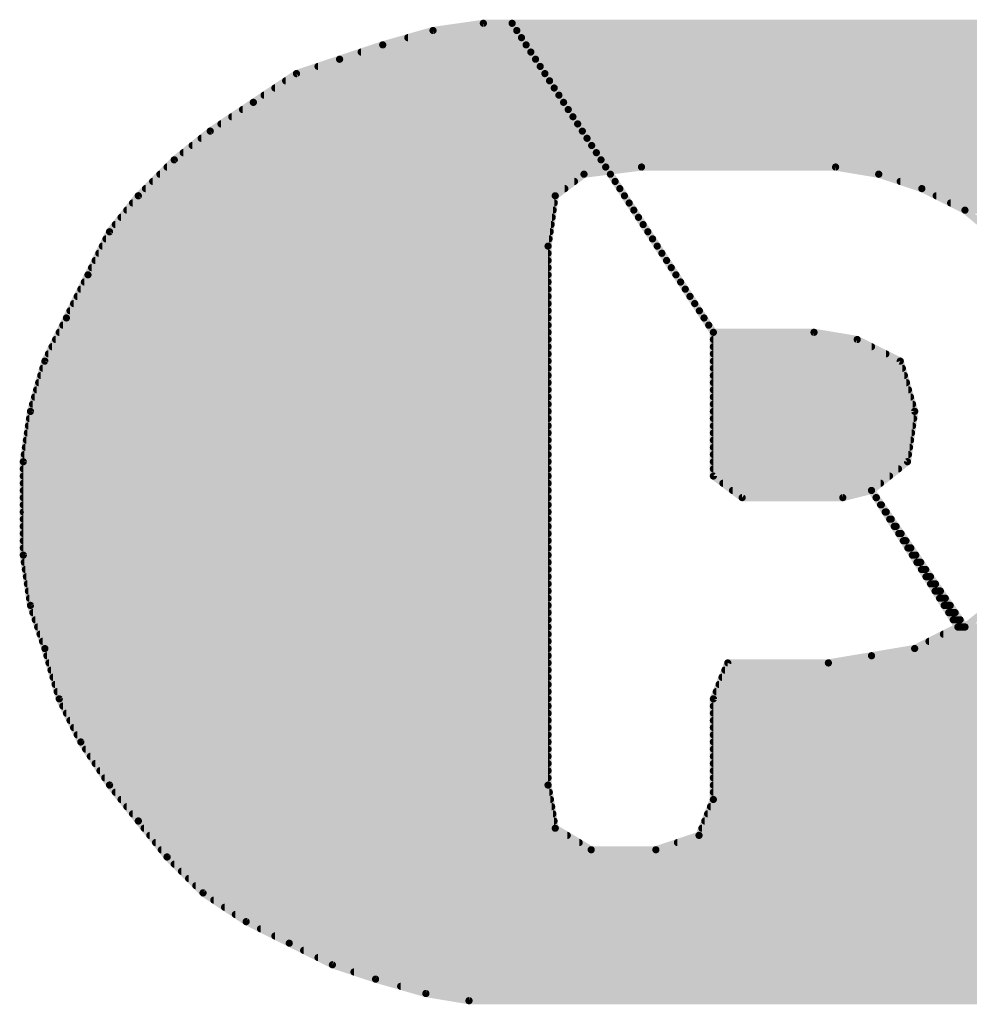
# Model space of a CAD drawing. Extents: x -35 to 35, y -57 to 81.
# Tile 46 of 153: x 4.95 to 6.27, y -5.77 to -4.39. Entities that reach past the tile are written whole.
import ezdxf

# ---------------------------------------------------------------- set-up
doc = ezdxf.new("R2010")
doc.units = 0
doc.layers.add('21', color=7, linetype='CONTINUOUS')
doc.layers.add('23', color=7, linetype='CONTINUOUS')

msp = doc.modelspace()

# ---------------------------------------------------------------- linework, layer by layer
at = {"layer": '21', "const_width": 0.01}
for points in [[(5.593, -4.4), (5.523, -4.41)], [(5.633, -4.4), (5.593, -4.4)], [(9.153, -4.4), (5.633, -4.4)], [(5.633, -4.4), (5.913, -4.83)], [(5.913, -4.83), (5.633, -4.4)], [(5.523, -4.41), (5.453, -4.43)], [(5.523, -4.41), (5.6395, -4.41)], [(5.6395, -4.41), (9.223, -4.41)], [(5.453, -4.43), (5.393, -4.45)], [(5.453, -4.43), (5.6525, -4.43)], [(5.488, -4.42), (5.646, -4.42)], [(5.646, -4.42), (9.253, -4.42)], [(5.6525, -4.43), (9.283, -4.43)], [(5.423, -4.44), (5.659, -4.44)], [(5.659, -4.44), (9.318, -4.44)], [(5.393, -4.45), (5.333, -4.47)], [(5.393, -4.45), (5.6656, -4.45)], [(5.6656, -4.45), (9.353, -4.45)], [(5.333, -4.47), (5.273, -4.51)], [(5.333, -4.47), (5.6786, -4.47)], [(5.363, -4.46), (5.6721, -4.46)], [(5.6721, -4.46), (9.383, -4.46)], [(5.6786, -4.47), (9.413, -4.47)], [(5.318, -4.48), (5.6851, -4.48)], [(5.6851, -4.48), (9.428, -4.48)], [(5.303, -4.49), (5.6916, -4.49)], [(5.6916, -4.49), (9.443, -4.49)], [(5.273, -4.51), (5.213, -4.55)], [(5.273, -4.51), (5.7046, -4.51)], [(5.288, -4.5), (5.6981, -4.5)], [(5.6981, -4.5), (9.458, -4.5)], [(5.7046, -4.51), (9.473, -4.51)], [(5.258, -4.52), (5.7111, -4.52)], [(5.7111, -4.52), (9.4855, -4.52)], [(5.243, -4.53), (5.7176, -4.53)], [(5.7177, -4.53), (9.498, -4.53)], [(5.213, -4.55), (5.163, -4.59)], [(5.213, -4.55), (5.7307, -4.55)], [(5.228, -4.54), (5.7242, -4.54)], [(5.7242, -4.54), (9.5105, -4.54)], [(5.7307, -4.55), (9.523, -4.55)], [(5.2005, -4.56), (5.7372, -4.56)], [(5.7372, -4.56), (9.538, -4.56)], [(5.1755, -4.58), (5.7502, -4.58)], [(5.188, -4.57), (5.7437, -4.57)], [(5.7437, -4.57), (9.553, -4.57)], [(5.7502, -4.58), (9.568, -4.58)], [(5.163, -4.59), (5.113, -4.64)], [(5.163, -4.59), (5.7567, -4.59)], [(5.7567, -4.59), (9.583, -4.59)], [(5.153, -4.6), (5.7632, -4.6)], [(5.733, -4.61), (5.813, -4.6)], [(5.7632, -4.6), (7.033, -4.6)], [(5.813, -4.6), (6.083, -4.6)], [(6.083, -4.6), (6.143, -4.61)], [(5.133, -4.62), (5.7197, -4.62)], [(5.143, -4.61), (5.733, -4.61)], [(5.693, -4.64), (5.733, -4.61)], [(5.7697, -4.61), (5.7697, -4.61)], [(5.7763, -4.62), (5.7763, -4.62)], [(6.143, -4.61), (6.203, -4.63)], [(6.143, -4.61), (7.013, -4.61)], [(6.173, -4.62), (6.993, -4.62)], [(5.123, -4.63), (5.7063, -4.63)], [(5.7828, -4.63), (5.7828, -4.63)], [(6.203, -4.63), (6.263, -4.66)], [(6.203, -4.63), (6.985, -4.63)], [(5.113, -4.64), (5.073, -4.69)], [(5.113, -4.64), (5.693, -4.64)], [(5.683, -4.71), (5.693, -4.64)], [(5.7893, -4.64), (5.7893, -4.64)], [(6.223, -4.64), (6.977, -4.64)], [(5.097, -4.66), (5.6901, -4.66)], [(5.105, -4.65), (5.6916, -4.65)], [(5.7958, -4.65), (5.7958, -4.65)], [(5.8023, -4.66), (5.8023, -4.66)], [(6.243, -4.65), (6.969, -4.65)], [(6.263, -4.66), (6.323, -4.71)], [(6.263, -4.66), (6.961, -4.66)], [(5.089, -4.67), (5.6887, -4.67)], [(5.8088, -4.67), (5.8088, -4.67)], [(5.073, -4.69), (5.043, -4.75)], [(5.073, -4.69), (5.6859, -4.69)], [(5.081, -4.68), (5.6873, -4.68)], [(5.8153, -4.68), (5.8153, -4.68)], [(5.8218, -4.69), (5.8218, -4.69)], [(5.068, -4.7), (5.6844, -4.7)], [(5.8283, -4.7), (5.8284, -4.7)], [(5.063, -4.71), (5.683, -4.71)], [(5.683, -5.46), (5.683, -4.71)], [(5.8349, -4.71), (5.8349, -4.71)], [(5.053, -4.73), (5.683, -4.73)], [(5.058, -4.72), (5.683, -4.72)], [(5.8414, -4.72), (5.8414, -4.72)], [(5.8479, -4.73), (5.8479, -4.73)], [(5.048, -4.74), (5.683, -4.74)], [(5.8544, -4.74), (5.8544, -4.74)], [(5.043, -4.75), (5.013, -4.81)], [(5.043, -4.75), (5.683, -4.75)], [(5.8609, -4.75), (5.8609, -4.75)], [(5.033, -4.77), (5.683, -4.77)], [(5.038, -4.76), (5.683, -4.76)], [(5.8674, -4.76), (5.8674, -4.76)], [(5.8739, -4.77), (5.8739, -4.77)], [(5.028, -4.78), (5.683, -4.78)], [(5.8804, -4.78), (5.8804, -4.78)], [(5.018, -4.8), (5.683, -4.8)], [(5.023, -4.79), (5.683, -4.79)], [(5.887, -4.79), (5.887, -4.79)], [(5.8935, -4.8), (5.8935, -4.8)], [(5.013, -4.81), (4.983, -4.87)], [(5.013, -4.81), (5.683, -4.81)], [(5.9, -4.81), (5.9, -4.81)], [(5.008, -4.82), (5.683, -4.82)], [(5.9065, -4.82), (5.9065, -4.82)], [(4.998, -4.84), (5.683, -4.84)], [(5.003, -4.83), (5.683, -4.83)], [(5.913, -4.83), (6.053, -4.83)], [(5.913, -5.03), (5.913, -4.83)], [(5.913, -4.84), (6.113, -4.84)], [(6.053, -4.83), (6.113, -4.84)], [(6.113, -4.84), (6.173, -4.87)], [(4.993, -4.85), (5.683, -4.85)], [(5.913, -4.85), (6.133, -4.85)], [(4.988, -4.86), (5.683, -4.86)], [(5.913, -4.86), (6.153, -4.86)], [(4.983, -4.87), (4.963, -4.94)], [(4.9801, -4.88), (5.683, -4.88)], [(4.983, -4.87), (5.683, -4.87)], [(5.913, -4.87), (6.173, -4.87)], [(5.913, -4.88), (6.1759, -4.88)], [(6.173, -4.87), (6.193, -4.94)], [(4.9773, -4.89), (5.683, -4.89)], [(5.913, -4.89), (6.1787, -4.89)], [(4.9744, -4.9), (5.683, -4.9)], [(5.913, -4.9), (6.1816, -4.9)], [(4.9687, -4.92), (5.683, -4.92)], [(4.9716, -4.91), (5.683, -4.91)], [(5.913, -4.91), (6.1844, -4.91)], [(5.913, -4.92), (6.1873, -4.92)], [(4.9659, -4.93), (5.683, -4.93)], [(5.913, -4.93), (6.1901, -4.93)], [(4.963, -4.94), (4.953, -5.01)], [(4.9616, -4.95), (5.683, -4.95)], [(4.963, -4.94), (5.683, -4.94)], [(5.913, -4.94), (6.193, -4.94)], [(5.913, -4.95), (6.1916, -4.95)], [(6.193, -4.94), (6.183, -5.01)], [(4.9601, -4.96), (5.683, -4.96)], [(5.913, -4.96), (6.1901, -4.96)], [(4.9587, -4.97), (5.683, -4.97)], [(5.913, -4.97), (6.1887, -4.97)], [(4.9559, -4.99), (5.683, -4.99)], [(4.9573, -4.98), (5.683, -4.98)], [(5.913, -4.98), (6.1873, -4.98)], [(5.913, -4.99), (6.1859, -4.99)], [(4.9544, -5), (5.683, -5)], [(5.913, -5), (6.1844, -5)], [(4.953, -5.01), (4.953, -5.14)], [(4.953, -5.01), (5.683, -5.01)], [(5.913, -5.01), (6.183, -5.01)], [(6.183, -5.01), (6.133, -5.05)], [(4.953, -5.02), (5.683, -5.02)], [(4.953, -5.03), (5.683, -5.03)], [(5.913, -5.02), (6.1705, -5.02)], [(5.953, -5.06), (5.913, -5.03)], [(5.913, -5.03), (6.158, -5.03)], [(4.953, -5.04), (5.683, -5.04)], [(5.9263, -5.04), (6.1455, -5.04)], [(4.953, -5.05), (5.683, -5.05)], [(4.953, -5.06), (5.683, -5.06)], [(5.9397, -5.05), (6.133, -5.05)], [(6.093, -5.06), (5.953, -5.06)], [(5.953, -5.06), (6.093, -5.06)], [(6.133, -5.05), (6.093, -5.06)], [(6.133, -5.05), (6.253, -5.24)], [(6.263, -5.24), (6.133, -5.05)], [(6.1393, -5.06), (6.1398, -5.06)], [(4.953, -5.07), (5.683, -5.07)], [(6.1456, -5.07), (6.1467, -5.07)], [(4.953, -5.08), (5.683, -5.08)], [(6.1519, -5.08), (6.1535, -5.08)], [(4.953, -5.09), (5.683, -5.09)], [(4.953, -5.1), (5.683, -5.1)], [(6.1583, -5.09), (6.1604, -5.09)], [(6.1646, -5.1), (6.1672, -5.1)], [(4.953, -5.11), (5.683, -5.11)], [(6.1709, -5.11), (6.1741, -5.11)], [(4.953, -5.12), (5.683, -5.12)], [(6.1772, -5.12), (6.1809, -5.12)], [(4.953, -5.13), (5.683, -5.13)], [(4.953, -5.14), (4.963, -5.21)], [(4.953, -5.14), (5.683, -5.14)], [(6.1835, -5.13), (6.1877, -5.13)], [(6.1898, -5.14), (6.1946, -5.14)], [(4.9544, -5.15), (5.683, -5.15)], [(6.1962, -5.15), (6.2014, -5.15)], [(4.9559, -5.16), (5.683, -5.16)], [(4.9573, -5.17), (5.683, -5.17)], [(6.2025, -5.16), (6.2083, -5.16)], [(6.2088, -5.17), (6.2151, -5.17)], [(4.9587, -5.18), (5.683, -5.18)], [(6.2151, -5.18), (6.222, -5.18)], [(4.9601, -5.19), (5.683, -5.19)], [(6.2214, -5.19), (6.2288, -5.19)], [(4.9616, -5.2), (5.683, -5.2)], [(4.963, -5.21), (4.983, -5.27)], [(4.963, -5.21), (5.683, -5.21)], [(6.2277, -5.2), (6.2356, -5.2)], [(6.234, -5.21), (6.2425, -5.21)], [(6.313, -5.2), (6.263, -5.24)], [(4.9663, -5.22), (5.683, -5.22)], [(6.2404, -5.22), (6.2493, -5.22)], [(4.9697, -5.23), (5.683, -5.23)], [(6.2467, -5.23), (6.2562, -5.23)], [(4.973, -5.24), (5.683, -5.24)], [(4.9763, -5.25), (5.683, -5.25)], [(6.253, -5.24), (6.193, -5.27)], [(6.233, -5.25), (6.676, -5.25)], [(6.253, -5.24), (6.263, -5.24)], [(6.263, -5.24), (6.6808, -5.24)], [(4.9797, -5.26), (5.683, -5.26)], [(6.213, -5.26), (6.6712, -5.26)], [(4.983, -5.27), (5.003, -5.34)], [(4.983, -5.27), (5.683, -5.27)], [(6.193, -5.27), (6.133, -5.28)], [(6.193, -5.27), (6.6664, -5.27)], [(4.9859, -5.28), (5.683, -5.28)], [(4.9887, -5.29), (5.683, -5.29)], [(5.933, -5.29), (5.913, -5.34)], [(6.073, -5.29), (5.933, -5.29)], [(6.133, -5.28), (6.073, -5.29)], [(6.073, -5.29), (6.6569, -5.29)], [(6.133, -5.28), (6.6617, -5.28)], [(4.9916, -5.3), (5.683, -5.3)], [(5.929, -5.3), (6.6521, -5.3)], [(4.9944, -5.31), (5.683, -5.31)], [(4.9973, -5.32), (5.683, -5.32)], [(5.921, -5.32), (6.6425, -5.32)], [(5.925, -5.31), (6.6473, -5.31)], [(5.0001, -5.33), (5.683, -5.33)], [(5.917, -5.33), (6.6378, -5.33)], [(5.003, -5.34), (5.033, -5.4)], [(5.003, -5.34), (5.683, -5.34)], [(5.913, -5.34), (5.913, -5.48)], [(5.913, -5.34), (6.633, -5.34)], [(5.008, -5.35), (5.683, -5.35)], [(5.013, -5.36), (5.683, -5.36)], [(5.913, -5.35), (6.6287, -5.35)], [(5.913, -5.36), (6.6244, -5.36)], [(5.018, -5.37), (5.683, -5.37)], [(5.913, -5.37), (6.6201, -5.37)], [(5.023, -5.38), (5.683, -5.38)], [(5.913, -5.38), (6.6159, -5.38)], [(5.028, -5.39), (5.683, -5.39)], [(5.033, -5.4), (5.073, -5.46)], [(5.033, -5.4), (5.683, -5.4)], [(5.913, -5.39), (6.6116, -5.39)], [(5.913, -5.4), (6.6073, -5.4)], [(5.0397, -5.41), (5.683, -5.41)], [(5.913, -5.41), (6.603, -5.41)], [(5.0463, -5.42), (5.683, -5.42)], [(5.053, -5.43), (5.683, -5.43)], [(5.913, -5.42), (6.6013, -5.42)], [(5.913, -5.43), (6.5997, -5.43)], [(5.0597, -5.44), (5.683, -5.44)], [(5.913, -5.44), (6.598, -5.44)], [(5.0663, -5.45), (5.683, -5.45)], [(5.913, -5.45), (6.5963, -5.45)], [(5.073, -5.46), (5.113, -5.51)], [(5.073, -5.46), (5.683, -5.46)], [(5.081, -5.47), (5.6847, -5.47)], [(5.693, -5.52), (5.683, -5.46)], [(5.913, -5.46), (6.5947, -5.46)], [(5.913, -5.47), (6.593, -5.47)], [(5.089, -5.48), (5.6863, -5.48)], [(5.913, -5.48), (5.893, -5.53)], [(5.913, -5.48), (6.6055, -5.48)], [(5.097, -5.49), (5.688, -5.49)], [(5.909, -5.49), (6.618, -5.49)], [(5.105, -5.5), (5.6897, -5.5)], [(5.113, -5.51), (5.153, -5.56)], [(5.113, -5.51), (5.6913, -5.51)], [(5.901, -5.51), (6.643, -5.51)], [(5.905, -5.5), (6.6305, -5.5)], [(5.121, -5.52), (5.693, -5.52)], [(5.743, -5.55), (5.693, -5.52)], [(5.897, -5.52), (6.6605, -5.52)], [(5.129, -5.53), (5.7097, -5.53)], [(5.137, -5.54), (5.7263, -5.54)], [(5.893, -5.53), (5.833, -5.55)], [(5.863, -5.54), (6.6955, -5.54)], [(5.893, -5.53), (6.678, -5.53)], [(5.145, -5.55), (5.743, -5.55)], [(5.833, -5.55), (5.743, -5.55)], [(5.833, -5.55), (6.713, -5.55)], [(5.153, -5.56), (5.203, -5.61)], [(5.153, -5.56), (9.593, -5.56)], [(5.163, -5.57), (9.583, -5.57)], [(5.173, -5.58), (9.573, -5.58)], [(5.183, -5.59), (9.563, -5.59)], [(5.193, -5.6), (9.553, -5.6)], [(5.203, -5.61), (5.263, -5.65)], [(5.203, -5.61), (9.543, -5.61)], [(5.218, -5.62), (9.528, -5.62)], [(5.233, -5.63), (9.513, -5.63)], [(5.248, -5.64), (9.498, -5.64)], [(5.263, -5.65), (5.323, -5.68)], [(5.263, -5.65), (9.483, -5.65)], [(5.283, -5.66), (9.463, -5.66)], [(5.303, -5.67), (9.443, -5.67)], [(5.323, -5.68), (5.383, -5.71)], [(5.323, -5.68), (9.423, -5.68)], [(5.343, -5.69), (9.403, -5.69)], [(5.363, -5.7), (9.383, -5.7)], [(5.383, -5.71), (5.443, -5.73)], [(5.383, -5.71), (9.363, -5.71)], [(5.413, -5.72), (9.333, -5.72)], [(5.443, -5.73), (5.513, -5.75)], [(5.443, -5.73), (9.303, -5.73)], [(5.478, -5.74), (9.268, -5.74)], [(5.513, -5.75), (5.573, -5.76)], [(5.513, -5.75), (9.233, -5.75)], [(5.573, -5.76), (9.163, -5.76)], [(5.573, -5.76), (9.163, -5.76)]]:
    msp.add_lwpolyline(points, dxfattribs=at)
at = {"layer": '21', "const_width": 0.005}
for points in [[(5.593, -4.3975, 1), (5.593, -4.4025)], [(5.5934, -4.4025, 1), (5.5926, -4.3975)], [(5.633, -4.3975, 1), (5.633, -4.4025)], [(5.6351, -4.3986, 1), (5.6309, -4.4014)], [(5.6351, -4.3986, 1), (5.6309, -4.4014)], [(5.633, -4.4025, 1), (5.633, -4.3975)], [(5.5226, -4.4075, 1), (5.5234, -4.4125)], [(5.523, -4.4075, 1), (5.523, -4.4125)], [(5.5237, -4.4124, 1), (5.5223, -4.4076)], [(5.6395, -4.4075, 1), (5.6395, -4.4125)], [(5.6395, -4.4125, 1), (5.6395, -4.4075)], [(5.453, -4.4275, 1), (5.453, -4.4325)], [(5.4523, -4.4276, 1), (5.4537, -4.4324)], [(5.4538, -4.4324, 1), (5.4522, -4.4276)], [(5.488, -4.4175, 1), (5.488, -4.4225)], [(5.646, -4.4175, 1), (5.646, -4.4225)], [(5.646, -4.4225, 1), (5.646, -4.4175)], [(5.6525, -4.4275, 1), (5.6525, -4.4325)], [(5.6525, -4.4325, 1), (5.6525, -4.4275)], [(5.423, -4.4375, 1), (5.423, -4.4425)], [(5.659, -4.4375, 1), (5.659, -4.4425)], [(5.659, -4.4425, 1), (5.659, -4.4375)], [(5.393, -4.4475, 1), (5.393, -4.4525)], [(5.3922, -4.4476, 1), (5.3938, -4.4524)], [(5.3938, -4.4524, 1), (5.3922, -4.4476)], [(5.6656, -4.4475, 1), (5.6656, -4.4525)], [(5.6656, -4.4525, 1), (5.6656, -4.4475)], [(5.333, -4.4675, 1), (5.333, -4.4725)], [(5.3322, -4.4676, 1), (5.3338, -4.4724)], [(5.3344, -4.4721, 1), (5.3316, -4.4679)], [(5.363, -4.4575, 1), (5.363, -4.4625)], [(5.6721, -4.4575, 1), (5.6721, -4.4625)], [(5.6721, -4.4625, 1), (5.6721, -4.4575)], [(5.6786, -4.4675, 1), (5.6786, -4.4725)], [(5.6786, -4.4725, 1), (5.6786, -4.4675)], [(5.318, -4.4775, 1), (5.318, -4.4825)], [(5.6851, -4.4775, 1), (5.6851, -4.4825)], [(5.6851, -4.4825, 1), (5.6851, -4.4775)], [(5.303, -4.4875, 1), (5.303, -4.4925)], [(5.6916, -4.4875, 1), (5.6916, -4.4925)], [(5.6916, -4.4925, 1), (5.6916, -4.4875)], [(5.273, -4.5075, 1), (5.273, -4.5125)], [(5.2716, -4.5079, 1), (5.2744, -4.5121)], [(5.2744, -4.5121, 1), (5.2716, -4.5079)], [(5.288, -4.4975, 1), (5.288, -4.5025)], [(5.6981, -4.4975, 1), (5.6981, -4.5025)], [(5.6981, -4.5025, 1), (5.6981, -4.4975)], [(5.7046, -4.5075, 1), (5.7046, -4.5125)], [(5.7046, -4.5125, 1), (5.7046, -4.5075)], [(5.258, -4.5175, 1), (5.258, -4.5225)], [(5.7111, -4.5175, 1), (5.7111, -4.5225)], [(5.7111, -4.5225, 1), (5.7111, -4.5175)], [(5.243, -4.5275, 1), (5.243, -4.5325)], [(5.7177, -4.5275, 1), (5.7177, -4.5325)], [(5.7176, -4.5325, 1), (5.7176, -4.5275)], [(5.213, -4.5475, 1), (5.213, -4.5525)], [(5.2116, -4.5479, 1), (5.2144, -4.5521)], [(5.2146, -4.552, 1), (5.2114, -4.548)], [(5.228, -4.5375, 1), (5.228, -4.5425)], [(5.7242, -4.5375, 1), (5.7242, -4.5425)], [(5.7242, -4.5425, 1), (5.7242, -4.5375)], [(5.7307, -4.5475, 1), (5.7307, -4.5525)], [(5.7307, -4.5525, 1), (5.7307, -4.5475)], [(5.2005, -4.5575, 1), (5.2005, -4.5625)], [(5.7372, -4.5575, 1), (5.7372, -4.5625)], [(5.7372, -4.5625, 1), (5.7372, -4.5575)], [(5.1755, -4.5775, 1), (5.1755, -4.5825)], [(5.188, -4.5675, 1), (5.188, -4.5725)], [(5.7437, -4.5675, 1), (5.7437, -4.5725)], [(5.7437, -4.5725, 1), (5.7437, -4.5675)], [(5.7502, -4.5775, 1), (5.7502, -4.5825)], [(5.7502, -4.5825, 1), (5.7502, -4.5775)], [(5.1614, -4.588, 1), (5.1646, -4.592)], [(5.163, -4.5875, 1), (5.163, -4.5925)], [(5.1648, -4.5918, 1), (5.1612, -4.5882)], [(5.7567, -4.5875, 1), (5.7567, -4.5925)], [(5.7567, -4.5925, 1), (5.7567, -4.5875)], [(5.153, -4.5975, 1), (5.153, -4.6025)], [(5.7632, -4.5975, 1), (5.7632, -4.6025)], [(5.7632, -4.6025, 1), (5.7632, -4.5975)], [(5.813, -4.5975, 1), (5.813, -4.6025)], [(5.8133, -4.6025, 1), (5.8127, -4.5975)], [(6.0834, -4.5975, 1), (6.0826, -4.6025)], [(6.083, -4.6025, 1), (6.083, -4.5975)], [(5.133, -4.6175, 1), (5.133, -4.6225)], [(5.143, -4.6075, 1), (5.143, -4.6125)], [(5.7197, -4.6225, 1), (5.7197, -4.6175)], [(5.7327, -4.6075, 1), (5.7333, -4.6125)], [(5.7345, -4.612, 1), (5.7315, -4.608)], [(5.733, -4.6125, 1), (5.733, -4.6075)], [(5.7697, -4.6075, 1), (5.7697, -4.6125)], [(5.7697, -4.6125, 1), (5.7697, -4.6075)], [(5.7763, -4.6175, 1), (5.7763, -4.6225)], [(5.7763, -4.6225, 1), (5.7763, -4.6175)], [(6.1438, -4.6076, 1), (6.1422, -4.6124)], [(6.143, -4.6075, 1), (6.143, -4.6125)], [(6.1426, -4.6125, 1), (6.1434, -4.6075)], [(6.173, -4.6175, 1), (6.173, -4.6225)], [(5.123, -4.6275, 1), (5.123, -4.6325)], [(5.7063, -4.6325, 1), (5.7063, -4.6275)], [(5.7828, -4.6275, 1), (5.7828, -4.6325)], [(5.7828, -4.6325, 1), (5.7828, -4.6275)], [(6.2041, -4.6278, 1), (6.2019, -4.6322)], [(6.203, -4.6275, 1), (6.203, -4.6325)], [(6.2022, -4.6324, 1), (6.2038, -4.6276)], [(5.113, -4.6375, 1), (5.113, -4.6425)], [(5.1112, -4.6382, 1), (5.1148, -4.6418)], [(5.115, -4.6416, 1), (5.111, -4.6384)], [(5.6955, -4.6404, 1), (5.6905, -4.6396)], [(5.6915, -4.638, 1), (5.6945, -4.642)], [(5.693, -4.6425, 1), (5.693, -4.6375)], [(5.7893, -4.6375, 1), (5.7893, -4.6425)], [(5.7893, -4.6425, 1), (5.7893, -4.6375)], [(6.223, -4.6375, 1), (6.223, -4.6425)], [(5.097, -4.6575, 1), (5.097, -4.6625)], [(5.105, -4.6475, 1), (5.105, -4.6525)], [(5.6901, -4.6625, 1), (5.6901, -4.6575)], [(5.6916, -4.6525, 1), (5.6916, -4.6475)], [(5.7958, -4.6475, 1), (5.7958, -4.6525)], [(5.7958, -4.6525, 1), (5.7958, -4.6475)], [(5.8023, -4.6575, 1), (5.8023, -4.6625)], [(5.8023, -4.6625, 1), (5.8023, -4.6575)], [(6.243, -4.6475, 1), (6.243, -4.6525)], [(6.2646, -4.6581, 1), (6.2614, -4.6619)], [(6.263, -4.6575, 1), (6.263, -4.6625)], [(6.2619, -4.6622, 1), (6.2641, -4.6578)], [(5.089, -4.6675, 1), (5.089, -4.6725)], [(5.6887, -4.6725, 1), (5.6887, -4.6675)], [(5.8088, -4.6675, 1), (5.8088, -4.6725)], [(5.8088, -4.6725, 1), (5.8088, -4.6675)], [(5.073, -4.6875, 1), (5.073, -4.6925)], [(5.0752, -4.6911, 1), (5.0708, -4.6889)], [(5.081, -4.6775, 1), (5.081, -4.6825)], [(5.6859, -4.6925, 1), (5.6859, -4.6875)], [(5.6873, -4.6825, 1), (5.6873, -4.6775)], [(5.8153, -4.6775, 1), (5.8153, -4.6825)], [(5.8153, -4.6825, 1), (5.8153, -4.6775)], [(5.8218, -4.6875, 1), (5.8218, -4.6925)], [(5.8218, -4.6925, 1), (5.8218, -4.6875)], [(5.068, -4.6975, 1), (5.068, -4.7025)], [(5.071, -4.6884, 1), (5.075, -4.6916)], [(5.6844, -4.7025, 1), (5.6844, -4.6975)], [(5.8283, -4.6975, 1), (5.8283, -4.7025)], [(5.8284, -4.7025, 1), (5.8284, -4.6975)], [(5.063, -4.7075, 1), (5.063, -4.7125)], [(5.6855, -4.71, 1), (5.6805, -4.71)], [(5.6805, -4.7096, 1), (5.6855, -4.7104)], [(5.683, -4.7125, 1), (5.683, -4.7075)], [(5.8349, -4.7075, 1), (5.8349, -4.7125)], [(5.8349, -4.7125, 1), (5.8349, -4.7075)], [(5.053, -4.7275, 1), (5.053, -4.7325)], [(5.058, -4.7175, 1), (5.058, -4.7225)], [(5.683, -4.7225, 1), (5.683, -4.7175)], [(5.683, -4.7325, 1), (5.683, -4.7275)], [(5.8414, -4.7175, 1), (5.8414, -4.7225)], [(5.8414, -4.7225, 1), (5.8414, -4.7175)], [(5.8479, -4.7275, 1), (5.8479, -4.7325)], [(5.8479, -4.7325, 1), (5.8479, -4.7275)], [(5.048, -4.7375, 1), (5.048, -4.7425)], [(5.683, -4.7425, 1), (5.683, -4.7375)], [(5.8544, -4.7375, 1), (5.8544, -4.7425)], [(5.8544, -4.7425, 1), (5.8544, -4.7375)], [(5.043, -4.7475, 1), (5.043, -4.7525)], [(5.0408, -4.7489, 1), (5.0452, -4.7511)], [(5.0452, -4.7511, 1), (5.0408, -4.7489)], [(5.683, -4.7525, 1), (5.683, -4.7475)], [(5.8609, -4.7475, 1), (5.8609, -4.7525)], [(5.8609, -4.7525, 1), (5.8609, -4.7475)], [(5.033, -4.7675, 1), (5.033, -4.7725)], [(5.038, -4.7575, 1), (5.038, -4.7625)], [(5.683, -4.7625, 1), (5.683, -4.7575)], [(5.683, -4.7725, 1), (5.683, -4.7675)], [(5.8674, -4.7575, 1), (5.8674, -4.7625)], [(5.8674, -4.7625, 1), (5.8674, -4.7575)], [(5.8739, -4.7675, 1), (5.8739, -4.7725)], [(5.8739, -4.7725, 1), (5.8739, -4.7675)], [(5.028, -4.7775, 1), (5.028, -4.7825)], [(5.683, -4.7825, 1), (5.683, -4.7775)], [(5.8804, -4.7775, 1), (5.8804, -4.7825)], [(5.8804, -4.7825, 1), (5.8804, -4.7775)], [(5.018, -4.7975, 1), (5.018, -4.8025)], [(5.023, -4.7875, 1), (5.023, -4.7925)], [(5.683, -4.7925, 1), (5.683, -4.7875)], [(5.683, -4.8025, 1), (5.683, -4.7975)], [(5.887, -4.7875, 1), (5.887, -4.7925)], [(5.887, -4.7925, 1), (5.887, -4.7875)], [(5.8935, -4.7975, 1), (5.8935, -4.8025)], [(5.8935, -4.8025, 1), (5.8935, -4.7975)], [(5.013, -4.8075, 1), (5.013, -4.8125)], [(5.0108, -4.8089, 1), (5.0152, -4.8111)], [(5.0152, -4.8111, 1), (5.0108, -4.8089)], [(5.683, -4.8125, 1), (5.683, -4.8075)], [(5.9, -4.8075, 1), (5.9, -4.8125)], [(5.9, -4.8125, 1), (5.9, -4.8075)], [(5.008, -4.8175, 1), (5.008, -4.8225)], [(5.683, -4.8225, 1), (5.683, -4.8175)], [(5.9065, -4.8175, 1), (5.9065, -4.8225)], [(5.9065, -4.8225, 1), (5.9065, -4.8175)], [(4.998, -4.8375, 1), (4.998, -4.8425)], [(5.003, -4.8275, 1), (5.003, -4.8325)], [(5.683, -4.8325, 1), (5.683, -4.8275)], [(5.683, -4.8425, 1), (5.683, -4.8375)], [(5.913, -4.8275, 1), (5.913, -4.8325)], [(5.9155, -4.83, 1), (5.9105, -4.83)], [(5.913, -4.8375, 1), (5.913, -4.8425)], [(5.9109, -4.8314, 1), (5.9151, -4.8286)], [(5.9109, -4.8314, 1), (5.9151, -4.8286)], [(6.0534, -4.8275, 1), (6.0526, -4.8325)], [(6.053, -4.8325, 1), (6.053, -4.8275)], [(6.1141, -4.8378, 1), (6.1119, -4.8422)], [(6.1126, -4.8425, 1), (6.1134, -4.8375)], [(6.113, -4.8425, 1), (6.113, -4.8375)], [(4.993, -4.8475, 1), (4.993, -4.8525)], [(5.683, -4.8525, 1), (5.683, -4.8475)], [(5.913, -4.8475, 1), (5.913, -4.8525)], [(6.133, -4.8525, 1), (6.133, -4.8475)], [(4.988, -4.8575, 1), (4.988, -4.8625)], [(5.683, -4.8625, 1), (5.683, -4.8575)], [(5.913, -4.8575, 1), (5.913, -4.8625)], [(6.153, -4.8625, 1), (6.153, -4.8575)], [(4.9801, -4.8775, 1), (4.9801, -4.8825)], [(4.983, -4.8675, 1), (4.983, -4.8725)], [(4.9808, -4.8689, 1), (4.9852, -4.8711)], [(4.9854, -4.8707, 1), (4.9806, -4.8693)], [(5.683, -4.8725, 1), (5.683, -4.8675)], [(5.683, -4.8825, 1), (5.683, -4.8775)], [(5.913, -4.8675, 1), (5.913, -4.8725)], [(5.913, -4.8775, 1), (5.913, -4.8825)], [(6.1754, -4.8693, 1), (6.1706, -4.8707)], [(6.1719, -4.8722, 1), (6.1741, -4.8678)], [(6.173, -4.8725, 1), (6.173, -4.8675)], [(6.1759, -4.8825, 1), (6.1759, -4.8775)], [(4.9773, -4.8875, 1), (4.9773, -4.8925)], [(5.683, -4.8925, 1), (5.683, -4.8875)], [(5.913, -4.8875, 1), (5.913, -4.8925)], [(6.1787, -4.8925, 1), (6.1787, -4.8875)], [(4.9744, -4.8975, 1), (4.9744, -4.9025)], [(5.683, -4.9025, 1), (5.683, -4.8975)], [(5.913, -4.8975, 1), (5.913, -4.9025)], [(6.1816, -4.9025, 1), (6.1816, -4.8975)], [(4.9687, -4.9175, 1), (4.9687, -4.9225)], [(4.9716, -4.9075, 1), (4.9716, -4.9125)], [(5.683, -4.9125, 1), (5.683, -4.9075)], [(5.683, -4.9225, 1), (5.683, -4.9175)], [(5.913, -4.9075, 1), (5.913, -4.9125)], [(5.913, -4.9175, 1), (5.913, -4.9225)], [(6.1844, -4.9125, 1), (6.1844, -4.9075)], [(6.1873, -4.9225, 1), (6.1873, -4.9175)], [(4.9659, -4.9275, 1), (4.9659, -4.9325)], [(5.683, -4.9325, 1), (5.683, -4.9275)], [(5.913, -4.9275, 1), (5.913, -4.9325)], [(6.1901, -4.9325, 1), (6.1901, -4.9275)], [(4.9616, -4.9475, 1), (4.9616, -4.9525)], [(4.9655, -4.9404, 1), (4.9605, -4.9396)], [(4.963, -4.9375, 1), (4.963, -4.9425)], [(4.9606, -4.9393, 1), (4.9654, -4.9407)], [(5.683, -4.9425, 1), (5.683, -4.9375)], [(5.683, -4.9525, 1), (5.683, -4.9475)], [(5.913, -4.9375, 1), (5.913, -4.9425)], [(5.913, -4.9475, 1), (5.913, -4.9525)], [(6.1955, -4.9404, 1), (6.1905, -4.9396)], [(6.1906, -4.9407, 1), (6.1954, -4.9393)], [(6.1916, -4.9525, 1), (6.1916, -4.9475)], [(6.193, -4.9425, 1), (6.193, -4.9375)], [(4.9601, -4.9575, 1), (4.9601, -4.9625)], [(5.683, -4.9625, 1), (5.683, -4.9575)], [(5.913, -4.9575, 1), (5.913, -4.9625)], [(6.1901, -4.9625, 1), (6.1901, -4.9575)], [(4.9587, -4.9675, 1), (4.9587, -4.9725)], [(5.683, -4.9725, 1), (5.683, -4.9675)], [(5.913, -4.9675, 1), (5.913, -4.9725)], [(6.1887, -4.9725, 1), (6.1887, -4.9675)], [(4.9559, -4.9875, 1), (4.9559, -4.9925)], [(4.9573, -4.9775, 1), (4.9573, -4.9825)], [(5.683, -4.9825, 1), (5.683, -4.9775)], [(5.683, -4.9925, 1), (5.683, -4.9875)], [(5.913, -4.9775, 1), (5.913, -4.9825)], [(5.913, -4.9875, 1), (5.913, -4.9925)], [(6.1859, -4.9925, 1), (6.1859, -4.9875)], [(6.1873, -4.9825, 1), (6.1873, -4.9775)], [(4.9544, -4.9975, 1), (4.9544, -5.0025)], [(5.683, -5.0025, 1), (5.683, -4.9975)], [(5.913, -4.9975, 1), (5.913, -5.0025)], [(6.1844, -5.0025, 1), (6.1844, -4.9975)], [(4.9555, -5.01, 1), (4.9505, -5.01)], [(4.953, -5.0075, 1), (4.953, -5.0125)], [(4.9505, -5.0096, 1), (4.9555, -5.0104)], [(5.683, -5.0125, 1), (5.683, -5.0075)], [(5.913, -5.0075, 1), (5.913, -5.0125)], [(6.1805, -5.0096, 1), (6.1855, -5.0104)], [(6.1846, -5.012, 1), (6.1814, -5.008)], [(6.183, -5.0125, 1), (6.183, -5.0075)], [(4.953, -5.0175, 1), (4.953, -5.0225)], [(4.953, -5.0275, 1), (4.953, -5.0325)], [(5.683, -5.0225, 1), (5.683, -5.0175)], [(5.683, -5.0325, 1), (5.683, -5.0275)], [(5.913, -5.0175, 1), (5.913, -5.0225)], [(5.9145, -5.028, 1), (5.9115, -5.032)], [(5.913, -5.0275, 1), (5.913, -5.0325)], [(5.9105, -5.03, 1), (5.9155, -5.03)], [(6.158, -5.0325, 1), (6.158, -5.0275)], [(6.1705, -5.0225, 1), (6.1705, -5.0175)], [(4.953, -5.0375, 1), (4.953, -5.0425)], [(5.683, -5.0425, 1), (5.683, -5.0375)], [(5.9263, -5.0375, 1), (5.9263, -5.0425)], [(6.1455, -5.0425, 1), (6.1455, -5.0375)], [(4.953, -5.0475, 1), (4.953, -5.0525)], [(4.953, -5.0575, 1), (4.953, -5.0625)], [(5.683, -5.0525, 1), (5.683, -5.0475)], [(5.683, -5.0625, 1), (5.683, -5.0575)], [(5.9397, -5.0475, 1), (5.9397, -5.0525)], [(5.953, -5.0575, 1), (5.953, -5.0625)], [(5.953, -5.0575, 1), (5.953, -5.0625)], [(5.9515, -5.062, 1), (5.9545, -5.058)], [(6.0924, -5.0576, 1), (6.0936, -5.0624)], [(6.093, -5.0625, 1), (6.093, -5.0575)], [(6.093, -5.0625, 1), (6.093, -5.0575)], [(6.1314, -5.048, 1), (6.1346, -5.052)], [(6.1351, -5.0487, 1), (6.1309, -5.0513)], [(6.1351, -5.0486, 1), (6.1309, -5.0514)], [(6.1336, -5.0524, 1), (6.1324, -5.0476)], [(6.133, -5.0525, 1), (6.133, -5.0475)], [(6.1393, -5.0575, 1), (6.1393, -5.0625)], [(6.1398, -5.0625, 1), (6.1398, -5.0575)], [(4.953, -5.0675, 1), (4.953, -5.0725)], [(5.683, -5.0725, 1), (5.683, -5.0675)], [(6.1456, -5.0675, 1), (6.1456, -5.0725)], [(6.1467, -5.0725, 1), (6.1467, -5.0675)], [(4.953, -5.0775, 1), (4.953, -5.0825)], [(5.683, -5.0825, 1), (5.683, -5.0775)], [(6.1519, -5.0775, 1), (6.1519, -5.0825)], [(6.1535, -5.0825, 1), (6.1535, -5.0775)], [(4.953, -5.0875, 1), (4.953, -5.0925)], [(4.953, -5.0975, 1), (4.953, -5.1025)], [(5.683, -5.0925, 1), (5.683, -5.0875)], [(5.683, -5.1025, 1), (5.683, -5.0975)], [(6.1583, -5.0875, 1), (6.1583, -5.0925)], [(6.1604, -5.0925, 1), (6.1604, -5.0875)], [(6.1646, -5.0975, 1), (6.1646, -5.1025)], [(6.1672, -5.1025, 1), (6.1672, -5.0975)], [(4.953, -5.1075, 1), (4.953, -5.1125)], [(5.683, -5.1125, 1), (5.683, -5.1075)], [(6.1709, -5.1075, 1), (6.1709, -5.1125)], [(6.1741, -5.1125, 1), (6.1741, -5.1075)], [(4.953, -5.1175, 1), (4.953, -5.1225)], [(5.683, -5.1225, 1), (5.683, -5.1175)], [(6.1772, -5.1175, 1), (6.1772, -5.1225)], [(6.1809, -5.1225, 1), (6.1809, -5.1175)], [(4.953, -5.1275, 1), (4.953, -5.1325)], [(4.9555, -5.1396, 1), (4.9505, -5.1404)], [(4.953, -5.1375, 1), (4.953, -5.1425)], [(4.9505, -5.14, 1), (4.9555, -5.14)], [(5.683, -5.1325, 1), (5.683, -5.1275)], [(5.683, -5.1425, 1), (5.683, -5.1375)], [(6.1835, -5.1275, 1), (6.1835, -5.1325)], [(6.1898, -5.1375, 1), (6.1898, -5.1425)], [(6.1877, -5.1325, 1), (6.1877, -5.1275)], [(6.1946, -5.1425, 1), (6.1946, -5.1375)], [(4.9544, -5.1475, 1), (4.9544, -5.1525)], [(5.683, -5.1525, 1), (5.683, -5.1475)], [(6.1962, -5.1475, 1), (6.1962, -5.1525)], [(6.2014, -5.1525, 1), (6.2014, -5.1475)], [(4.9559, -5.1575, 1), (4.9559, -5.1625)], [(4.9573, -5.1675, 1), (4.9573, -5.1725)], [(5.683, -5.1625, 1), (5.683, -5.1575)], [(5.683, -5.1725, 1), (5.683, -5.1675)], [(6.2025, -5.1575, 1), (6.2025, -5.1625)], [(6.2088, -5.1675, 1), (6.2088, -5.1725)], [(6.2083, -5.1625, 1), (6.2083, -5.1575)], [(6.2151, -5.1725, 1), (6.2151, -5.1675)], [(4.9587, -5.1775, 1), (4.9587, -5.1825)], [(5.683, -5.1825, 1), (5.683, -5.1775)], [(6.2151, -5.1775, 1), (6.2151, -5.1825)], [(6.222, -5.1825, 1), (6.222, -5.1775)], [(4.9601, -5.1875, 1), (4.9601, -5.1925)], [(5.683, -5.1925, 1), (5.683, -5.1875)], [(6.2214, -5.1875, 1), (6.2214, -5.1925)], [(6.2288, -5.1925, 1), (6.2288, -5.1875)], [(4.9616, -5.1975, 1), (4.9616, -5.2025)], [(4.9654, -5.2092, 1), (4.9606, -5.2108)], [(4.963, -5.2075, 1), (4.963, -5.2125)], [(5.683, -5.2025, 1), (5.683, -5.1975)], [(5.683, -5.2125, 1), (5.683, -5.2075)], [(6.2277, -5.1975, 1), (6.2277, -5.2025)], [(6.234, -5.2075, 1), (6.234, -5.2125)], [(6.2356, -5.2025, 1), (6.2356, -5.1975)], [(6.2425, -5.2125, 1), (6.2425, -5.2075)], [(4.9605, -5.2104, 1), (4.9655, -5.2096)], [(4.9663, -5.2175, 1), (4.9663, -5.2225)], [(5.683, -5.2225, 1), (5.683, -5.2175)], [(6.2404, -5.2175, 1), (6.2404, -5.2225)], [(6.2493, -5.2225, 1), (6.2493, -5.2175)], [(4.9697, -5.2275, 1), (4.9697, -5.2325)], [(5.683, -5.2325, 1), (5.683, -5.2275)], [(6.2467, -5.2275, 1), (6.2467, -5.2325)], [(6.2562, -5.2325, 1), (6.2562, -5.2275)], [(4.973, -5.2375, 1), (4.973, -5.2425)], [(4.9763, -5.2475, 1), (4.9763, -5.2525)], [(5.683, -5.2425, 1), (5.683, -5.2375)], [(5.683, -5.2525, 1), (5.683, -5.2475)], [(6.233, -5.2475, 1), (6.233, -5.2525)], [(6.253, -5.2375, 1), (6.253, -5.2425)], [(6.2509, -5.2413, 1), (6.2551, -5.2387)], [(6.2541, -5.2422, 1), (6.2519, -5.2378)], [(6.2614, -5.238, 1), (6.2646, -5.242)], [(6.263, -5.2375, 1), (6.263, -5.2425)], [(6.2609, -5.2414, 1), (6.2651, -5.2386)], [(6.263, -5.2425, 1), (6.263, -5.2375)], [(4.9797, -5.2575, 1), (4.9797, -5.2625)], [(5.683, -5.2625, 1), (5.683, -5.2575)], [(6.213, -5.2575, 1), (6.213, -5.2625)], [(4.9854, -5.2693, 1), (4.9806, -5.2707)], [(4.983, -5.2675, 1), (4.983, -5.2725)], [(4.9806, -5.2708, 1), (4.9854, -5.2692)], [(5.683, -5.2725, 1), (5.683, -5.2675)], [(6.193, -5.2675, 1), (6.193, -5.2725)], [(6.1919, -5.2678, 1), (6.1941, -5.2722)], [(6.1934, -5.2725, 1), (6.1926, -5.2675)], [(4.9859, -5.2775, 1), (4.9859, -5.2825)], [(4.9887, -5.2875, 1), (4.9887, -5.2925)], [(5.683, -5.2825, 1), (5.683, -5.2775)], [(5.683, -5.2925, 1), (5.683, -5.2875)], [(5.933, -5.2875, 1), (5.933, -5.2925)], [(5.9353, -5.2909, 1), (5.9307, -5.2891)], [(6.0726, -5.2875, 1), (6.0734, -5.2925)], [(6.073, -5.2875, 1), (6.073, -5.2925)], [(6.073, -5.2925, 1), (6.073, -5.2875)], [(6.1326, -5.2775, 1), (6.1334, -5.2825)], [(6.133, -5.2775, 1), (6.133, -5.2825)], [(6.1334, -5.2825, 1), (6.1326, -5.2775)], [(4.9916, -5.2975, 1), (4.9916, -5.3025)], [(5.683, -5.3025, 1), (5.683, -5.2975)], [(5.929, -5.2975, 1), (5.929, -5.3025)], [(4.9944, -5.3075, 1), (4.9944, -5.3125)], [(4.9973, -5.3175, 1), (4.9973, -5.3225)], [(5.683, -5.3125, 1), (5.683, -5.3075)], [(5.683, -5.3225, 1), (5.683, -5.3175)], [(5.921, -5.3175, 1), (5.921, -5.3225)], [(5.925, -5.3075, 1), (5.925, -5.3125)], [(5.0001, -5.3275, 1), (5.0001, -5.3325)], [(5.683, -5.3325, 1), (5.683, -5.3275)], [(5.917, -5.3275, 1), (5.917, -5.3325)], [(5.0052, -5.3389, 1), (5.0008, -5.3411)], [(5.003, -5.3375, 1), (5.003, -5.3425)], [(5.0006, -5.3407, 1), (5.0054, -5.3393)], [(5.683, -5.3425, 1), (5.683, -5.3375)], [(5.9155, -5.34, 1), (5.9105, -5.34)], [(5.913, -5.3375, 1), (5.913, -5.3425)], [(5.9107, -5.3391, 1), (5.9153, -5.3409)], [(5.008, -5.3475, 1), (5.008, -5.3525)], [(5.013, -5.3575, 1), (5.013, -5.3625)], [(5.683, -5.3525, 1), (5.683, -5.3475)], [(5.683, -5.3625, 1), (5.683, -5.3575)], [(5.913, -5.3475, 1), (5.913, -5.3525)], [(5.913, -5.3575, 1), (5.913, -5.3625)], [(5.018, -5.3675, 1), (5.018, -5.3725)], [(5.683, -5.3725, 1), (5.683, -5.3675)], [(5.913, -5.3675, 1), (5.913, -5.3725)], [(5.023, -5.3775, 1), (5.023, -5.3825)], [(5.683, -5.3825, 1), (5.683, -5.3775)], [(5.913, -5.3775, 1), (5.913, -5.3825)], [(5.028, -5.3875, 1), (5.028, -5.3925)], [(5.0351, -5.3986, 1), (5.0309, -5.4014)], [(5.033, -5.3975, 1), (5.033, -5.4025)], [(5.0308, -5.4011, 1), (5.0352, -5.3989)], [(5.683, -5.3925, 1), (5.683, -5.3875)], [(5.683, -5.4025, 1), (5.683, -5.3975)], [(5.913, -5.3875, 1), (5.913, -5.3925)], [(5.913, -5.3975, 1), (5.913, -5.4025)], [(5.0397, -5.4075, 1), (5.0397, -5.4125)], [(5.683, -5.4125, 1), (5.683, -5.4075)], [(5.913, -5.4075, 1), (5.913, -5.4125)], [(5.0463, -5.4175, 1), (5.0463, -5.4225)], [(5.053, -5.4275, 1), (5.053, -5.4325)], [(5.683, -5.4225, 1), (5.683, -5.4175)], [(5.683, -5.4325, 1), (5.683, -5.4275)], [(5.913, -5.4175, 1), (5.913, -5.4225)], [(5.913, -5.4275, 1), (5.913, -5.4325)], [(5.0597, -5.4375, 1), (5.0597, -5.4425)], [(5.683, -5.4425, 1), (5.683, -5.4375)], [(5.913, -5.4375, 1), (5.913, -5.4425)], [(5.0663, -5.4475, 1), (5.0663, -5.4525)], [(5.683, -5.4525, 1), (5.683, -5.4475)], [(5.913, -5.4475, 1), (5.913, -5.4525)], [(5.075, -5.4584, 1), (5.071, -5.4616)], [(5.073, -5.4575, 1), (5.073, -5.4625)], [(5.0709, -5.4614, 1), (5.0751, -5.4586)], [(5.081, -5.4675, 1), (5.081, -5.4725)], [(5.6855, -5.4596, 1), (5.6805, -5.4604)], [(5.6805, -5.46, 1), (5.6855, -5.46)], [(5.683, -5.4625, 1), (5.683, -5.4575)], [(5.6847, -5.4725, 1), (5.6847, -5.4675)], [(5.913, -5.4575, 1), (5.913, -5.4625)], [(5.913, -5.4675, 1), (5.913, -5.4725)], [(5.089, -5.4775, 1), (5.089, -5.4825)], [(5.6863, -5.4825, 1), (5.6863, -5.4775)], [(5.913, -5.4775, 1), (5.913, -5.4825)], [(5.9105, -5.48, 1), (5.9155, -5.48)], [(5.9153, -5.4809, 1), (5.9107, -5.4791)], [(5.097, -5.4875, 1), (5.097, -5.4925)], [(5.688, -5.4925, 1), (5.688, -5.4875)], [(5.909, -5.4875, 1), (5.909, -5.4925)], [(5.105, -5.4975, 1), (5.105, -5.5025)], [(5.115, -5.5084, 1), (5.111, -5.5116)], [(5.113, -5.5075, 1), (5.113, -5.5125)], [(5.111, -5.5116, 1), (5.115, -5.5084)], [(5.6897, -5.5025, 1), (5.6897, -5.4975)], [(5.6913, -5.5125, 1), (5.6913, -5.5075)], [(5.901, -5.5075, 1), (5.901, -5.5125)], [(5.905, -5.4975, 1), (5.905, -5.5025)], [(5.121, -5.5175, 1), (5.121, -5.5225)], [(5.6943, -5.5179, 1), (5.6917, -5.5221)], [(5.6905, -5.5204, 1), (5.6955, -5.5196)], [(5.693, -5.5225, 1), (5.693, -5.5175)], [(5.897, -5.5175, 1), (5.897, -5.5225)], [(5.129, -5.5275, 1), (5.129, -5.5325)], [(5.137, -5.5375, 1), (5.137, -5.5425)], [(5.7097, -5.5325, 1), (5.7097, -5.5275)], [(5.7263, -5.5425, 1), (5.7263, -5.5375)], [(5.863, -5.5375, 1), (5.863, -5.5425)], [(5.893, -5.5275, 1), (5.893, -5.5325)], [(5.8907, -5.5291, 1), (5.8953, -5.5309)], [(5.8938, -5.5324, 1), (5.8922, -5.5276)], [(5.145, -5.5475, 1), (5.145, -5.5525)], [(5.743, -5.5475, 1), (5.743, -5.5525)], [(5.7417, -5.5521, 1), (5.7443, -5.5479)], [(5.743, -5.5525, 1), (5.743, -5.5475)], [(5.833, -5.5475, 1), (5.833, -5.5525)], [(5.8322, -5.5476, 1), (5.8338, -5.5524)], [(5.833, -5.5525, 1), (5.833, -5.5475)], [(5.1548, -5.5582, 1), (5.1512, -5.5618)], [(5.153, -5.5575, 1), (5.153, -5.5625)], [(5.151, -5.5616, 1), (5.155, -5.5584)], [(5.163, -5.5675, 1), (5.163, -5.5725)], [(5.173, -5.5775, 1), (5.173, -5.5825)], [(5.183, -5.5875, 1), (5.183, -5.5925)], [(5.193, -5.5975, 1), (5.193, -5.6025)], [(5.2044, -5.6079, 1), (5.2016, -5.6121)], [(5.203, -5.6075, 1), (5.203, -5.6125)], [(5.2012, -5.6118, 1), (5.2048, -5.6082)], [(5.218, -5.6175, 1), (5.218, -5.6225)], [(5.233, -5.6275, 1), (5.233, -5.6325)], [(5.248, -5.6375, 1), (5.248, -5.6425)], [(5.2641, -5.6478, 1), (5.2619, -5.6522)], [(5.263, -5.6475, 1), (5.263, -5.6525)], [(5.2616, -5.6521, 1), (5.2644, -5.6479)], [(5.283, -5.6575, 1), (5.283, -5.6625)], [(5.303, -5.6675, 1), (5.303, -5.6725)], [(5.3241, -5.6778, 1), (5.3219, -5.6822)], [(5.323, -5.6775, 1), (5.323, -5.6825)], [(5.3219, -5.6822, 1), (5.3241, -5.6778)], [(5.343, -5.6875, 1), (5.343, -5.6925)], [(5.363, -5.6975, 1), (5.363, -5.7025)], [(5.3838, -5.7076, 1), (5.3822, -5.7124)], [(5.383, -5.7075, 1), (5.383, -5.7125)], [(5.3819, -5.7122, 1), (5.3841, -5.7078)], [(5.413, -5.7175, 1), (5.413, -5.7225)], [(5.4437, -5.7276, 1), (5.4423, -5.7324)], [(5.443, -5.7275, 1), (5.443, -5.7325)], [(5.4422, -5.7324, 1), (5.4438, -5.7276)], [(5.478, -5.7375, 1), (5.478, -5.7425)], [(5.5134, -5.7475, 1), (5.5126, -5.7525)], [(5.513, -5.7475, 1), (5.513, -5.7525)], [(5.5123, -5.7524, 1), (5.5137, -5.7476)], [(5.573, -5.7575, 1), (5.573, -5.7625)], [(5.573, -5.7575, 1), (5.573, -5.7625)], [(5.5726, -5.7625, 1), (5.5734, -5.7575)]]:
    msp.add_lwpolyline(points, format="xyb", dxfattribs=at)
at = {"layer": '23'}
msp.add_point((4.953, -5.08), dxfattribs=at)

doc.saveas('drawing.dxf')
